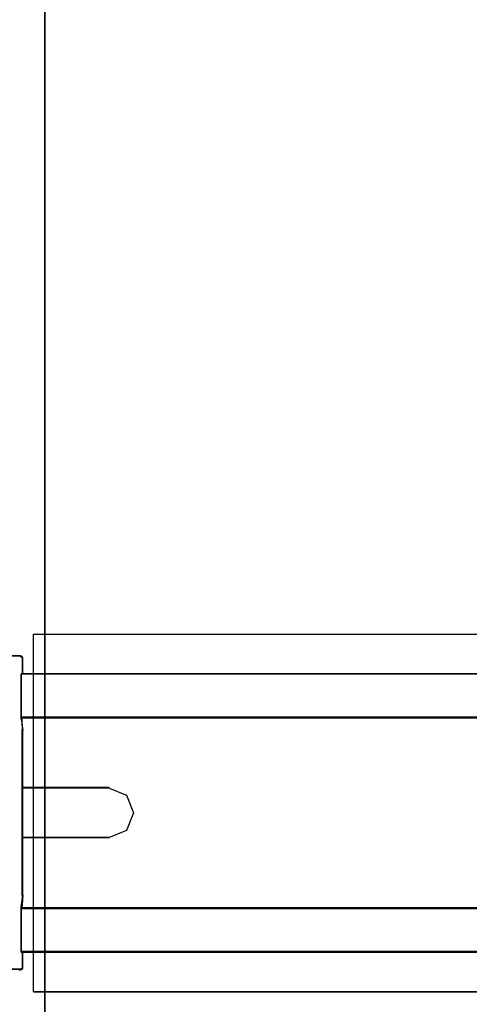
# Model space of a CAD drawing. Header units: millimetres. Extents: x 18084 to 52399, y 38174 to 56392.
# Tile 82 of 250: x 25163 to 25220, y 50777 to 50901. Entities that reach past the tile are written whole.
import ezdxf

# ---------------------------------------------------------------- set-up
doc = ezdxf.new("R2010")
doc.units = ezdxf.units.MM
doc.header["$LTSCALE"] = 100
for name, color, linetype in [('30', 7, 'Continuous'), ('5', 7, 'Continuous'), ('50', 7, 'Continuous')]:
    doc.layers.add(name, color=color, linetype=linetype)

msp = doc.modelspace()

# ---------------------------------------------------------------- linework, layer by layer
at = {"layer": '30', "color": 139}
for points in [[(25163.11, 50820.83), (25159.49, 50820.83), (25163.11, 50820.83)], [(25163.38, 50820.55), (25163.27, 50820.75), (25163.04, 50820.83), (25163.38, 50820.55)], [(25163.31, 50818.53), (25163.31, 50820.62), (25163.31, 50818.53)], [(25598.44, 50818.59), (25163.13, 50818.59), (25598.44, 50818.59)], [(25163.13, 50818.59), (25163.13, 50815.4), (25163.13, 50818.59)], [(25163.13, 50815.47), (25163.13, 50813.24), (25163.13, 50812.86), (25163.13, 50815.47)], [(25163.13, 50813.11), (25598.44, 50813.11), (25163.13, 50813.11)], [(25163.35, 50811.42), (25163.26, 50812.57), (25163.26, 50812.77), (25163.26, 50812.83), (25163.13, 50812.93), (25163.35, 50811.42)], [(25163.28, 50811.49), (25163.28, 50808.54), (25163.28, 50811.49)], [(25163.28, 50808.61), (25163.28, 50806), (25163.28, 50808.61)], [(25163.28, 50806.07), (25163.28, 50802.48), (25163.28, 50806.07)], [(25174.22, 50804.23), (25163.28, 50804.23), (25174.22, 50804.23)], [(25163.28, 50802.54), (25163.28, 50799.56), (25163.28, 50802.54)], [(25163.28, 50799.63), (25163.28, 50796.04), (25163.28, 50799.63)], [(25163.28, 50797.95), (25174.22, 50797.95), (25163.28, 50797.95)], [(25163.28, 50796.11), (25163.28, 50793.5), (25163.28, 50796.11)], [(25163.28, 50793.57), (25163.28, 50790.62), (25163.28, 50793.57)], [(25163.35, 50790.69), (25163.26, 50789.53), (25163.26, 50789.37), (25163.26, 50789.28), (25163.13, 50789.18), (25163.35, 50790.69)], [(25163.13, 50786.64), (25163.13, 50788.87), (25163.13, 50789.25), (25163.13, 50786.64)], [(25163.13, 50789.07), (25598.44, 50789.07), (25163.13, 50789.07)], [(25163.13, 50786.71), (25163.13, 50783.51), (25163.13, 50786.71)], [(25163.13, 50783.58), (25598.44, 50783.58), (25163.13, 50783.58)], [(25163.31, 50781.49), (25163.31, 50783.58), (25163.31, 50781.49)], [(25163.11, 50781.35), (25159.49, 50781.35), (25163.11, 50781.35)], [(25163.04, 50781.28), (25163.27, 50781.36), (25163.38, 50781.56), (25163.04, 50781.28)]]:
    msp.add_lwpolyline(points, close=True, dxfattribs=at)
at = {"layer": '30', "color": 7}
for points in [[(25162.89, 50781.29), (25163.11, 50781.29), (25163.29, 50781.35), (25163.38, 50781.5), (25163.38, 50783.53), (25163.2, 50783.53), (25163.2, 50786.66), (25163.2, 50788.83), (25163.2, 50789.02), (25163.2, 50789.2), (25163.29, 50789.29), (25163.29, 50789.38), (25163.29, 50789.54), (25163.35, 50790.64), (25163.35, 50793.53), (25163.35, 50796.07), (25163.35, 50797.91), (25163.35, 50799.6), (25163.35, 50802.51), (25163.35, 50804.2), (25163.35, 50806.04), (25163.35, 50808.59), (25163.35, 50811.47), (25163.29, 50812.57), (25163.29, 50812.76), (25163.29, 50812.82), (25163.2, 50812.91), (25163.2, 50813.09), (25163.2, 50813.28), (25163.2, 50815.46), (25163.2, 50818.58), (25163.38, 50818.58), (25163.38, 50820.61), (25163.29, 50820.76), (25163.11, 50820.82), (25162.89, 50820.82)], [(25162.89, 50781.29), (25163.11, 50781.29), (25163.29, 50781.35), (25163.38, 50781.5), (25163.38, 50783.53), (25163.2, 50783.53), (25163.2, 50786.66), (25163.2, 50788.83), (25163.2, 50789.02), (25163.2, 50789.2), (25163.29, 50789.29), (25163.29, 50789.38), (25163.29, 50789.54), (25163.35, 50790.64), (25163.35, 50793.53), (25163.35, 50796.07), (25163.35, 50797.91), (25163.35, 50799.6), (25163.35, 50802.51), (25163.35, 50804.2), (25163.35, 50806.04), (25163.35, 50808.59), (25163.35, 50811.47), (25163.29, 50812.57), (25163.29, 50812.76), (25163.29, 50812.82), (25163.2, 50812.91), (25163.2, 50813.09), (25163.2, 50813.28), (25163.2, 50815.46), (25163.2, 50818.58), (25163.38, 50818.58), (25163.38, 50820.61), (25163.29, 50820.76), (25163.11, 50820.82), (25162.89, 50820.82)], [(25162.89, 50781.29), (25163.11, 50781.29), (25163.29, 50781.35), (25163.38, 50781.5), (25163.38, 50783.53), (25163.2, 50783.53), (25163.2, 50786.66), (25163.2, 50788.83), (25163.2, 50789.02), (25163.2, 50789.2), (25163.29, 50789.29), (25163.29, 50789.38), (25163.29, 50789.54), (25163.35, 50790.64), (25163.35, 50793.53), (25163.35, 50796.07), (25163.35, 50797.91), (25163.35, 50799.6), (25163.35, 50802.51), (25163.35, 50804.2), (25163.35, 50806.04), (25163.35, 50808.59), (25163.35, 50811.47), (25163.29, 50812.57), (25163.29, 50812.76), (25163.29, 50812.82), (25163.2, 50812.91), (25163.2, 50813.09), (25163.2, 50813.28), (25163.2, 50815.46), (25163.2, 50818.58), (25163.38, 50818.58), (25163.38, 50820.61), (25163.29, 50820.76), (25163.11, 50820.82), (25162.89, 50820.82)], [(25598.44, 50813.11), (25163.13, 50813.11), (25163.13, 50812.93), (25163.22, 50812.84), (25163.22, 50812.78), (25163.22, 50812.59), (25163.28, 50811.48), (25163.28, 50808.6), (25163.28, 50806.05), (25163.28, 50804.2), (25174.16, 50804.2), (25176.42, 50803.28), (25177.31, 50801.04), (25176.42, 50798.83), (25174.16, 50797.91), (25163.28, 50797.91), (25163.28, 50796.06), (25163.28, 50793.51), (25163.28, 50790.62), (25163.22, 50789.52), (25163.22, 50789.36), (25163.22, 50789.27), (25163.13, 50789.18), (25163.13, 50789), (25163.13, 50789), (25598.44, 50789)], [(25598.44, 50813.11), (25163.13, 50813.11), (25163.13, 50812.93), (25163.22, 50812.84), (25163.22, 50812.78), (25163.22, 50812.59), (25163.28, 50811.48), (25163.28, 50808.6), (25163.28, 50806.05), (25163.28, 50804.2), (25174.16, 50804.2), (25176.42, 50803.28), (25177.31, 50801.04), (25176.42, 50798.83), (25174.16, 50797.91), (25163.28, 50797.91), (25163.28, 50796.06), (25163.28, 50793.51), (25163.28, 50790.62), (25163.22, 50789.52), (25163.22, 50789.36), (25163.22, 50789.27), (25163.13, 50789.18), (25163.13, 50789), (25163.13, 50789), (25598.44, 50789)], [(25598.44, 50813.11), (25163.13, 50813.11), (25163.13, 50812.93), (25163.22, 50812.84), (25163.22, 50812.78), (25163.22, 50812.59), (25163.28, 50811.48), (25163.28, 50808.6), (25163.28, 50806.05), (25163.28, 50804.2), (25174.16, 50804.2), (25176.42, 50803.28), (25177.31, 50801.04), (25176.42, 50798.83), (25174.16, 50797.91), (25163.28, 50797.91), (25163.28, 50796.06), (25163.28, 50793.51), (25163.28, 50790.62), (25163.22, 50789.52), (25163.22, 50789.36), (25163.22, 50789.27), (25163.13, 50789.18), (25163.13, 50789), (25163.13, 50789), (25598.44, 50789)]]:
    msp.add_lwpolyline(points, dxfattribs=at)
at = {"layer": '30', "color": 59}
for points in [[(25162.89, 50781.29), (25163.11, 50781.29), (25163.29, 50781.35), (25163.38, 50781.5), (25163.38, 50783.53), (25163.2, 50783.53), (25163.2, 50786.66), (25163.2, 50788.83), (25163.2, 50789.02), (25163.2, 50789.2), (25163.29, 50789.29), (25163.29, 50789.38), (25163.29, 50789.54), (25163.35, 50790.64), (25163.35, 50793.53), (25163.35, 50796.07), (25163.35, 50797.91), (25163.35, 50799.6), (25163.35, 50802.51), (25163.35, 50804.2), (25163.35, 50806.04), (25163.35, 50808.59), (25163.35, 50811.47), (25163.29, 50812.57), (25163.29, 50812.76), (25163.29, 50812.82), (25163.2, 50812.91), (25163.2, 50813.09), (25163.2, 50813.28), (25163.2, 50815.46), (25163.2, 50818.58), (25163.38, 50818.58), (25163.38, 50820.61), (25163.29, 50820.76), (25163.11, 50820.82), (25162.89, 50820.82)], [(25598.44, 50813.11), (25163.13, 50813.11), (25163.13, 50812.93), (25163.22, 50812.84), (25163.22, 50812.78), (25163.22, 50812.59), (25163.28, 50811.48), (25163.28, 50808.6), (25163.28, 50806.05), (25163.28, 50804.2), (25174.16, 50804.2), (25176.42, 50803.28), (25177.31, 50801.04), (25176.42, 50798.83), (25174.16, 50797.91), (25163.28, 50797.91), (25163.28, 50796.06), (25163.28, 50793.51), (25163.28, 50790.62), (25163.22, 50789.52), (25163.22, 50789.36), (25163.22, 50789.27), (25163.13, 50789.18), (25163.13, 50789), (25163.13, 50789), (25598.44, 50789)]]:
    msp.add_lwpolyline(points, dxfattribs=at)
at = {"layer": '30', "color": 7}
for points in [[(25163.13, 50813.04), (25598.44, 50813.04), (25598.44, 50813.23), (25598.44, 50815.43), (25598.44, 50818.59), (25598.26, 50818.59), (25163.31, 50818.59), (25163.13, 50818.59), (25163.13, 50815.43), (25163.13, 50813.23), (25163.13, 50813.04)], [(25163.13, 50813.04), (25598.44, 50813.04), (25598.44, 50813.23), (25598.44, 50815.43), (25598.44, 50818.59), (25598.26, 50818.59), (25163.31, 50818.59), (25163.13, 50818.59), (25163.13, 50815.43), (25163.13, 50813.23), (25163.13, 50813.04)], [(25163.13, 50813.04), (25598.44, 50813.04), (25598.44, 50813.23), (25598.44, 50815.43), (25598.44, 50818.59), (25598.26, 50818.59), (25163.31, 50818.59), (25163.13, 50818.59), (25163.13, 50815.43), (25163.13, 50813.23), (25163.13, 50813.04)], [(25598.44, 50789.07), (25163.13, 50789.07), (25163.13, 50788.88), (25163.13, 50786.68), (25163.13, 50783.51), (25163.31, 50783.51), (25598.26, 50783.51), (25598.44, 50783.51), (25598.44, 50786.68), (25598.44, 50788.88), (25598.44, 50789.07)], [(25598.44, 50789.07), (25163.13, 50789.07), (25163.13, 50788.88), (25163.13, 50786.68), (25163.13, 50783.51), (25163.31, 50783.51), (25598.26, 50783.51), (25598.44, 50783.51), (25598.44, 50786.68), (25598.44, 50788.88), (25598.44, 50789.07)], [(25598.44, 50789.07), (25163.13, 50789.07), (25163.13, 50788.88), (25163.13, 50786.68), (25163.13, 50783.51), (25163.31, 50783.51), (25598.26, 50783.51), (25598.44, 50783.51), (25598.44, 50786.68), (25598.44, 50788.88), (25598.44, 50789.07)]]:
    msp.add_lwpolyline(points, close=True, dxfattribs=at)
at = {"layer": '30', "color": 59}
for points in [[(25163.13, 50813.04), (25598.44, 50813.04), (25598.44, 50813.23), (25598.44, 50815.43), (25598.44, 50818.59), (25598.26, 50818.59), (25163.31, 50818.59), (25163.13, 50818.59), (25163.13, 50815.43), (25163.13, 50813.23), (25163.13, 50813.04)], [(25163.16, 50813.08), (25598.41, 50813.08), (25598.41, 50813.26), (25598.41, 50815.44), (25598.41, 50818.56), (25598.22, 50818.56), (25163.35, 50818.56), (25163.16, 50818.56), (25163.16, 50815.44), (25163.16, 50813.26), (25163.16, 50813.08)], [(25598.44, 50789.07), (25163.13, 50789.07), (25163.13, 50788.88), (25163.13, 50786.68), (25163.13, 50783.51), (25163.31, 50783.51), (25598.26, 50783.51), (25598.44, 50783.51), (25598.44, 50786.68), (25598.44, 50788.88), (25598.44, 50789.07)], [(25598.41, 50789.03), (25163.16, 50789.03), (25163.16, 50788.85), (25163.16, 50786.67), (25163.16, 50783.55), (25163.35, 50783.55), (25598.22, 50783.55), (25598.41, 50783.55), (25598.41, 50786.67), (25598.41, 50788.85), (25598.41, 50789.03)]]:
    msp.add_lwpolyline(points, close=True, dxfattribs=at)
at = {"layer": '5', "color": 59}
msp.add_line((25166.16, 50474.2), (25166.16, 51026.04), dxfattribs=at)
msp.add_lwpolyline([(25166.16, 50472.2), (25166.16, 51026.04), (25166.16, 51188.52), (25158.53, 51188.52), (25157.53, 51188.36), (25156.69, 51187.86), (25156.19, 51187.02), (25156.03, 51186.02), (25156.03, 51175.95), (25155.86, 51175.12), (25155.41, 51174.28), (25154.58, 51173.67), (25153.58, 51173.5), (25152.58, 51173.67), (25151.74, 51174.28), (25151.24, 51175.12), (25151.07, 51175.95), (25151.07, 51186.02), (25150.91, 51187.02), (25150.24, 51187.86), (25149.63, 51188.36), (25148.62, 51188.52), (25134.04, 51188.52), (25134.04, 50472.2)], dxfattribs=at)
at = {"layer": '5', "color": 7}
msp.add_lwpolyline([(25166.15, 50474.2), (25166.15, 51188.52)], dxfattribs=at)
at = {"layer": '50', "color": 7}
for points in [[(25164.71, 50778.51), (25164.71, 50823.57), (25596.86, 50823.57), (25596.86, 50778.51)], [(25164.71, 50778.51), (25596.86, 50778.51)]]:
    msp.add_lwpolyline(points, dxfattribs=at)
at = {"layer": '50', "color": 59}
msp.add_lwpolyline([(25164.71, 50823.57), (25596.86, 50823.57), (25596.86, 50778.51), (25164.71, 50778.51), (25164.71, 50823.57)], close=True, dxfattribs=at)

doc.saveas('drawing.dxf')
